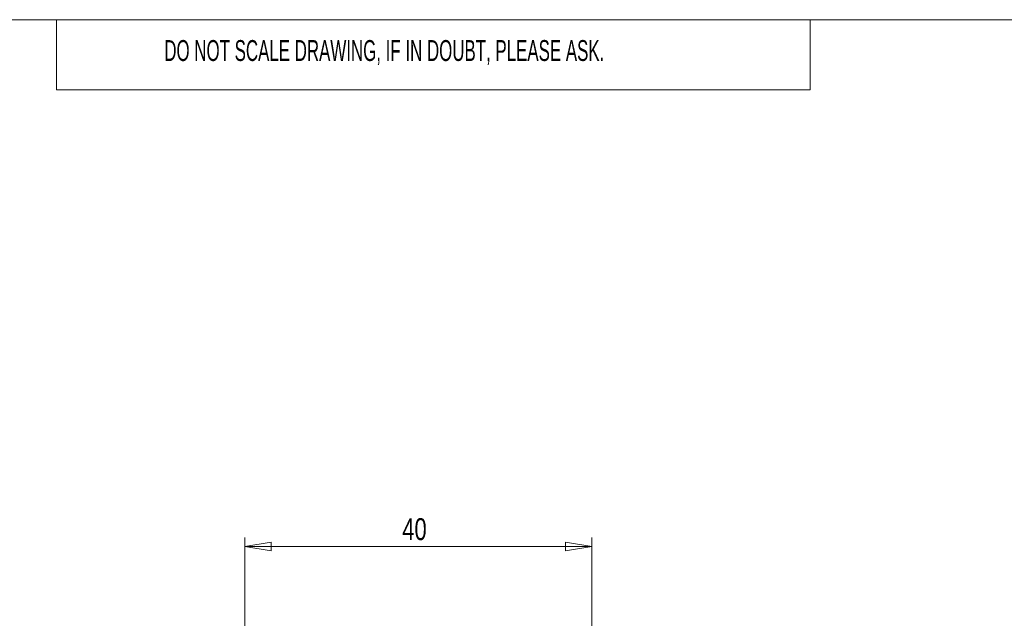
# Paper-space layout 'Sheet2' of a CAD drawing. Header units: millimetres. Extents: x 0 to 420, y 0 to 297.
# Tile 14 of 19: x 163 to 275, y 222 to 290. Entities that reach past the tile are written whole.
import ezdxf

# ---------------------------------------------------------------- set-up
doc = ezdxf.new("R2010")
doc.units = ezdxf.units.MM
doc.styles.add('SLDTEXTSTYLE0', font='TXT', dxfattribs={"width": 0.605})
doc.styles.add('SLDTEXTSTYLE1', font='TXT', dxfattribs={"width": 0.75})
doc.dimstyles.new('SLDDIMSTYLE1', dxfattribs={"dimtxt": 2.5, "dimasz": 3, "dimexe": 0, "dimexo": 0.0625, "dimtad": 1, "dimdec": 0, "dimrnd": 1e-09, "dimzin": 12, "dimdsep": 46, "dimtxsty": 'SLDTEXTSTYLE1', "dimblk1": 'CLOSED', "dimblk2": 'CLOSED', "dimsah": 1, "dimcen": 0.09, "dimadec": 0, "dimazin": 3, "dimtfac": 1, "dimtofl": 0, "dimtmove": 0, "dimatfit": 3, "dimldrblk": 'CLOSED', "dimfxl": 1, "dimfrac": 2, "dimtolj": 1, "dimtzin": 12, "dimarcsym": 0})

# ---------------------------------------------------------------- blocks, each defined once
blk = doc.blocks.new('_Closed')
at = {"color": 0, "linetype": 'ByBlock', "lineweight": -2}
for p, q in [((-1, 0.166667), (0, 0)), ((-1, 0.166667), (-1, -0.166667)), ((0, 0), (-1, -0.166667)), ((0, 0), (-1, 0))]:
    blk.add_line(p, q, dxfattribs=at)
blk = doc.blocks.new('_D_5')
at = {"color": 7, "linetype": 'Continuous', "lineweight": 0}
for p, q in [((188.5, 219.62), (188.5, 230.88)), ((228.09, 219.62), (228.09, 230.88)), ((188.5, 229.88), (228.09, 229.88))]:
    blk.add_line(p, q, dxfattribs=at)
at = {"color": 7, "linetype": 'Continuous', "lineweight": 18, "xscale": 3, "yscale": 3}
for p, rotation in [((188.5, 229.88, 1.82), 180.0022297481), ((228.09, 229.88, 1.82), 0.0022297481)]:
    blk.add_blockref('_Closed', p, dxfattribs=dict(at, rotation=rotation))
at = {"color": 7, "linetype": 'Continuous', "lineweight": 18, "insert": (206.45, 233.1), "char_height": 2.5, "attachment_point": 1, "rotation": 0.0022, "style": 'SLDTEXTSTYLE1'}
blk.add_mtext('40', dxfattribs=at)

psp = doc.layouts.new('Sheet2')

# ---------------------------------------------------------------- linework, layer by layer
at = {"color": 7, "linetype": 'Continuous', "lineweight": 18}
for p, q in [((413, 290), (7, 290)), ((167, 290), (167, 282)), ((253, 290), (253, 282)), ((253, 282), (167, 282))]:
    psp.add_line(p, q, dxfattribs=at)

# ---------------------------------------------------------------- texts
at = {"color": 7, "linetype": 'Continuous', "lineweight": 0, "insert": (179.3, 287.67), "char_height": 2.3813, "attachment_point": 1, "style": 'SLDTEXTSTYLE0'}
psp.add_mtext('DO NOT SCALE DRAWING, IF IN DOUBT, PLEASE ASK.', dxfattribs=at)

# ---------------------------------------------------------------- dimensions: what is measured, and where the dimension line sits
at = {"color": 7, "linetype": 'Continuous', "lineweight": 18}
dim = psp.add_linear_dim(base=(228.09, 229.88), p1=(188.5, 218.62), p2=(228.09, 218.62), angle=0.0022, dimstyle='SLDDIMSTYLE1', dxfattribs=at)
dim.commit()
dim.dimension.update_dxf_attribs({"geometry": '_D_5', "text_midpoint": (208.3, 229.88), "dimtype": 160})

doc.saveas('drawing.dxf')
